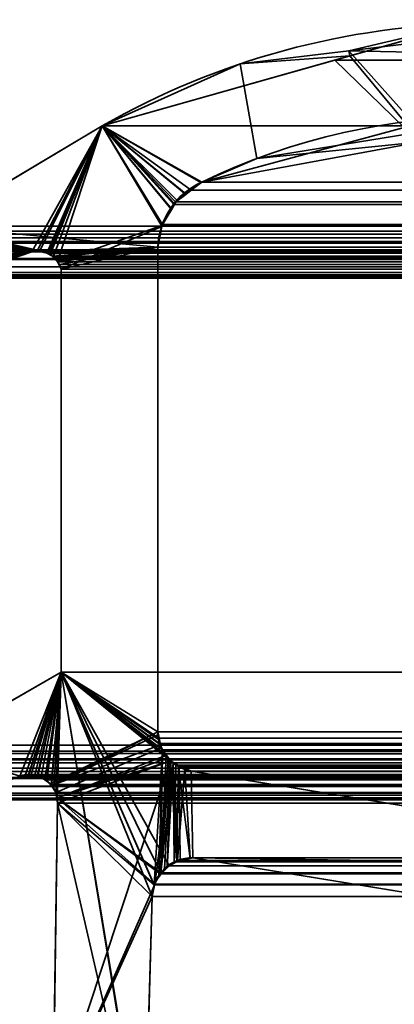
# Model space of a CAD drawing. Header units: millimetres. Extents: x -603 to 3703, y -115 to 193.
# Tile 51 of 256: x -412.53 to -408.55, y 3.82 to 14.28. Entities that reach past the tile are written whole.
import ezdxf

# ---------------------------------------------------------------- set-up
doc = ezdxf.new("R2010")
doc.units = ezdxf.units.MM
doc.layers.add('151', color=7, linetype='Continuous', true_color=0xffffff)

# ---------------------------------------------------------------- blocks, each defined once
blk = doc.blocks.new('UG_SURFACE_001')
at = {"layer": '151', "color": 252, "linetype": 'Continuous', "lineweight": 35}
for points in [[(603, -18, 2212.25), (603, 174.4, 2212.25), (-603, 174.4, 2212.25), (-603, -18, 2212.25)], [(-453, -18, 2062.25), (-453, 174.4, 2062.25), (453, 174.4, 2062.25), (453, -18, 2062.25)]]:
    blk.add_3dface(points, dxfattribs=at)
blk = doc.blocks.new('UG_SURFACE_030')
at = {"layer": '151', "color": 7, "linetype": 'Continuous', "lineweight": 35}
for points in [[(-409.033, 13.952, -7.75), (-407.808, 14.239, 2015.058), (-406.343, 13.896, 2013.593)], [(-409.033, 13.952, -7.75), (-409.022, 13.897, 2016.272), (-407.808, 14.239, 2015.058)], [(-408.262, 12.986, 2015.512), (-407.808, 14.239, 2015.058), (-409.022, 13.897, 2016.272)], [(-406.343, 13.896, 2013.593), (-406.859, 14.214, -7.75), (-409.033, 13.952, -7.75)], [(-409.033, 13.952, -7.75), (-406.859, 14.214, -7.75), (-407.273, 13.252, -7.75), (-408.262, 13.091, -7.75)], [(-409.022, 13.897, 2016.272), (-409.033, 13.952, -7.75), (-410.186, 13.813, -7.75)], [(-408.262, 13.091, -7.75), (-410.009, 12.807, -7.75), (-410.186, 13.813, -7.75), (-409.033, 13.952, -7.75)], [(-411.652, 13.155, -7.75), (-411.652, 13.155, 2018.902), (-409.022, 13.897, 2016.272)], [(-409.022, 13.897, 2016.272), (-410.186, 13.813, -7.75), (-411.652, 13.155, -7.75)], [(-409.022, 13.897, 2016.272), (-411.652, 13.155, 2018.902), (-410.595, 12.557, 2017.845), (-408.262, 12.986, 2015.512)], [(-411.652, 13.155, -7.75), (-410.186, 13.813, -7.75), (-410.009, 12.807, -7.75), (-410.595, 12.557, -7.75)], [(-413.445, 12.088, 2020.694), (-411.652, 13.155, 2018.902), (-411.652, 13.155, -7.75), (-413.445, 12.088, -7.75)], [(-410.914, 12.27, -7.75), (-411.021, 12.088, -7.75), (-413.445, 12.088, -7.75), (-411.652, 13.155, -7.75)], [(-413.197, 11.548, 2020.447), (-412.4, 11.817, 2019.65), (-411.652, 13.155, 2018.902), (-413.445, 12.088, 2020.694)], [(-412.4, 11.817, 2019.65), (-412.344, 11.826, 2019.594), (-411.652, 13.155, 2018.902)], [(-411.652, 13.155, 2018.902), (-412.344, 11.826, 2019.594), (-412.319, 11.821, 2019.569)], [(-411.652, 13.155, 2018.902), (-412.319, 11.821, 2019.569), (-412.24, 11.804, 2019.49)], [(-412.24, 11.804, 2019.49), (-412.223, 11.8, 2019.473), (-411.652, 13.155, 2018.902)], [(-411.652, 13.155, 2018.902), (-412.223, 11.8, 2019.473), (-412.204, 11.79, 2019.454)], [(-411.652, 13.155, 2018.902), (-412.204, 11.79, 2019.454), (-412.174, 11.76, 2019.424)], [(-412.174, 11.76, 2019.424), (-412.126, 11.715, 2019.376), (-411.652, 13.155, 2018.902)], [(-411.018, 12.095, 2018.268), (-411.652, 13.155, 2018.902), (-412.126, 11.715, 2019.376), (-412.123, 11.708, 2019.373)], [(-411.652, 13.155, -7.75), (-410.595, 12.557, -7.75), (-410.763, 12.434, -7.75)], [(-411.652, 13.155, -7.75), (-410.859, 12.365, -7.75), (-410.914, 12.27, -7.75)], [(-410.763, 12.434, -7.75), (-410.859, 12.365, -7.75), (-411.652, 13.155, -7.75)], [(-411.652, 13.155, 2018.902), (-410.605, 12.552, 2017.855), (-410.595, 12.557, 2017.845)], [(-411.652, 13.155, 2018.902), (-410.886, 12.333, 2018.136), (-410.764, 12.427, 2018.014)], [(-410.764, 12.427, 2018.014), (-410.605, 12.552, 2017.855), (-411.652, 13.155, 2018.902)], [(-411.652, 13.155, 2018.902), (-411.018, 12.095, 2018.268), (-410.92, 12.271, 2018.17)], [(-410.92, 12.271, 2018.17), (-410.886, 12.333, 2018.136), (-411.652, 13.155, 2018.902)], [(-410.009, 12.807, -7.75), (-408.262, 13.091, -7.75), (-408.262, 12.986, 2015.512)], [(-408.262, 12.986, 2015.512), (-410.595, 12.557, 2017.845), (-410.009, 12.807, -7.75)], [(-410.595, 12.557, 2017.845), (-410.595, 12.557, -7.75), (-410.009, 12.807, -7.75)], [(-410.605, 12.552, 2017.855), (-410.764, 12.427, 2018.014), (-410.763, 12.434, -7.75)], [(-410.763, 12.434, -7.75), (-410.595, 12.557, -7.75), (-410.595, 12.557, 2017.845)], [(-410.595, 12.557, 2017.845), (-410.605, 12.552, 2017.855), (-410.763, 12.434, -7.75)], [(-410.914, 12.27, -7.75), (-410.859, 12.365, -7.75), (-410.886, 12.333, 2018.136)], [(-410.764, 12.427, 2018.014), (-410.886, 12.333, 2018.136), (-410.859, 12.365, -7.75)], [(-410.859, 12.365, -7.75), (-410.763, 12.434, -7.75), (-410.764, 12.427, 2018.014)], [(-411.021, 12.086, -7.75), (-411.021, 12.088, -7.75), (-410.92, 12.271, 2018.17)], [(-410.92, 12.271, 2018.17), (-411.018, 12.095, 2018.268), (-411.021, 12.086, -7.75)], [(-411.021, 12.088, -7.75), (-410.914, 12.27, -7.75), (-410.92, 12.271, 2018.17)], [(-410.886, 12.333, 2018.136), (-410.92, 12.271, 2018.17), (-410.914, 12.27, -7.75)], [(-413.445, 12.088, -7.75), (-412.296, 11.823, -7.75), (-412.318, 11.822, -7.75)], [(-413.445, 12.088, -7.75), (-412.4, 11.817, -7.75), (-413.197, 11.548, -7.75), (-413.3, 11.536, -7.75)], [(-413.445, 12.088, -7.75), (-411.062, 11.866, -7.75), (-412.296, 11.823, -7.75)], [(-412.318, 11.822, -7.75), (-412.4, 11.817, -7.75), (-413.445, 12.088, -7.75)], [(-411.021, 12.088, -7.75), (-411.021, 12.086, -7.75), (-411.062, 11.866, -7.75), (-413.445, 12.088, -7.75)], [(-412.123, 11.708, 2019.373), (-412.089, 11.633, 2019.339), (-411.02, 12.086, 2018.27), (-411.018, 12.095, 2018.268)], [(-411.062, 11.866, 2018.312), (-411.02, 12.086, 2018.27), (-412.089, 11.633, 2019.339)], [(-411.062, 11.866, -7.75), (-411.021, 12.086, -7.75), (-411.02, 12.086, 2018.27)], [(-411.02, 12.086, 2018.27), (-411.062, 11.866, 2018.312), (-411.062, 11.866, -7.75)], [(-411.018, 12.095, 2018.268), (-411.02, 12.086, 2018.27), (-411.021, 12.086, -7.75)], [(-412.319, 11.821, 2019.569), (-412.344, 11.826, 2019.594), (-412.4, 11.817, -7.75)], [(-412.344, 11.826, 2019.594), (-412.4, 11.817, 2019.65), (-412.4, 11.817, -7.75)], [(-412.4, 11.817, -7.75), (-412.318, 11.822, -7.75), (-412.319, 11.821, 2019.569)], [(-412.319, 11.821, 2019.569), (-412.318, 11.822, -7.75), (-412.296, 11.823, -7.75)], [(-412.24, 11.804, 2019.49), (-412.319, 11.821, 2019.569), (-412.296, 11.823, -7.75)], [(-412.241, 11.804, -7.75), (-412.296, 11.823, -7.75), (-411.062, 11.866, -7.75)], [(-412.296, 11.823, -7.75), (-412.241, 11.804, -7.75), (-412.24, 11.804, 2019.49)], [(-411.062, 11.866, -7.75), (-412.209, 11.793, -7.75), (-412.241, 11.804, -7.75)], [(-412.175, 11.762, -7.75), (-412.209, 11.793, -7.75), (-411.062, 11.866, -7.75)], [(-411.062, 11.866, -7.75), (-412.133, 11.724, -7.75), (-412.175, 11.762, -7.75)], [(-412.124, 11.707, -7.75), (-412.133, 11.724, -7.75), (-411.062, 11.866, -7.75)], [(-411.062, 11.866, -7.75), (-412.089, 11.633, -7.75), (-412.124, 11.707, -7.75)], [(-411.062, 11.866, -7.75), (-411.062, 6.719, -7.75), (-412.089, 7.354, -7.75), (-412.089, 11.633, -7.75)], [(-411.062, 6.719, 2018.312), (-411.062, 11.866, 2018.312), (-412.089, 11.633, 2019.339), (-412.089, 7.354, 2019.339)], [(-411.062, 6.719, -7.75), (-411.062, 11.866, -7.75), (-411.062, 11.866, 2018.312), (-411.062, 6.719, 2018.312)], [(-412.4, 11.817, 2019.65), (-413.197, 11.548, 2020.447), (-413.197, 11.548, -7.75), (-412.4, 11.817, -7.75)], [(-412.204, 11.79, 2019.454), (-412.241, 11.804, -7.75), (-412.209, 11.793, -7.75)], [(-412.204, 11.79, 2019.454), (-412.223, 11.8, 2019.473), (-412.241, 11.804, -7.75)], [(-412.223, 11.8, 2019.473), (-412.24, 11.804, 2019.49), (-412.241, 11.804, -7.75)], [(-412.209, 11.793, -7.75), (-412.175, 11.762, -7.75), (-412.174, 11.76, 2019.424)], [(-412.174, 11.76, 2019.424), (-412.204, 11.79, 2019.454), (-412.209, 11.793, -7.75)], [(-412.126, 11.715, 2019.376), (-412.175, 11.762, -7.75), (-412.133, 11.724, -7.75)], [(-412.126, 11.715, 2019.376), (-412.174, 11.76, 2019.424), (-412.175, 11.762, -7.75)], [(-412.133, 11.724, -7.75), (-412.124, 11.707, -7.75), (-412.123, 11.708, 2019.373)], [(-412.123, 11.708, 2019.373), (-412.126, 11.715, 2019.376), (-412.133, 11.724, -7.75)], [(-412.089, 11.633, 2019.339), (-412.123, 11.708, 2019.373), (-412.124, 11.707, -7.75)], [(-412.124, 11.707, -7.75), (-412.089, 11.633, -7.75), (-412.089, 11.633, 2019.339)], [(-412.089, 7.354, 2019.339), (-412.089, 11.633, 2019.339), (-412.089, 11.633, -7.75), (-412.089, 7.354, -7.75)], [(-413.464, 6.55, -7.75), (-413.435, 6.577, -7.75), (-412.089, 7.354, -7.75), (-412.529, 6.248, -7.75)], [(-413.435, 6.577, 2020.685), (-412.089, 7.354, 2019.339), (-412.089, 7.354, -7.75), (-413.435, 6.577, -7.75)], [(-413.193, 6.002, 2020.443), (-412.529, 6.248, 2019.779), (-412.089, 7.354, 2019.339), (-413.435, 6.577, 2020.685)], [(-412.434, 6.263, -7.75), (-412.529, 6.248, -7.75), (-412.089, 7.354, -7.75)], [(-412.089, 7.354, 2019.339), (-412.529, 6.248, 2019.779), (-412.434, 6.256, 2019.684)], [(-412.089, 7.354, -7.75), (-412.408, 6.266, -7.75), (-412.434, 6.263, -7.75)], [(-412.434, 6.256, 2019.684), (-412.369, 6.261, 2019.619), (-412.089, 7.354, 2019.339)], [(-412.337, 6.249, -7.75), (-412.408, 6.266, -7.75), (-412.089, 7.354, -7.75)], [(-412.089, 7.354, 2019.339), (-412.369, 6.261, 2019.619), (-412.337, 6.247, 2019.588)], [(-412.089, 7.354, -7.75), (-412.302, 6.24, -7.75), (-412.337, 6.249, -7.75)], [(-412.337, 6.247, 2019.588), (-412.25, 6.207, 2019.5), (-412.089, 7.354, 2019.339)], [(-412.253, 6.204, -7.75), (-412.302, 6.24, -7.75), (-412.089, 7.354, -7.75)], [(-412.089, 7.354, -7.75), (-411.062, 6.719, -7.75), (-412.204, 6.168, -7.75), (-412.253, 6.204, -7.75)], [(-412.25, 6.207, 2019.5), (-412.242, 6.203, 2019.492), (-412.089, 7.354, 2019.339)], [(-412.089, 7.354, 2019.339), (-412.242, 6.203, 2019.492), (-412.191, 6.146, 2019.441)], [(-412.191, 6.146, 2019.441), (-412.168, 6.119, 2019.418), (-412.089, 7.354, 2019.339)], [(-412.089, 7.354, 2019.339), (-412.168, 6.119, 2019.418), (-412.146, 6.073, 2019.397)], [(-412.146, 6.073, 2019.397), (-412.132, 6.018, 2019.382), (-412.089, 7.354, 2019.339)], [(-411.188, 1.878, 2018.438), (-412.089, 7.354, 2019.339), (-412.132, 6.018, 2019.382), (-412.128, 5.961, 2019.378)], [(-412.089, 7.354, 2019.339), (-411.054, 6.638, 2018.304), (-411.059, 6.688, 2018.309), (-411.062, 6.719, 2018.312)], [(-412.089, 7.354, 2019.339), (-411.101, 5.094, 2018.351), (-411.01, 6.517, 2018.26), (-411.033, 6.582, 2018.283)], [(-412.089, 7.354, 2019.339), (-411.201, 1.959, 2018.451), (-411.205, 2.041, 2018.455)], [(-411.033, 6.582, 2018.283), (-411.054, 6.638, 2018.304), (-412.089, 7.354, 2019.339)], [(-412.089, 7.354, 2019.339), (-411.122, 4.971, 2018.372), (-411.101, 5.09, 2018.351)], [(-412.089, 7.354, 2019.339), (-411.188, 1.878, 2018.438), (-411.201, 1.959, 2018.451)], [(-411.205, 2.041, 2018.455), (-411.122, 4.971, 2018.372), (-412.089, 7.354, 2019.339)], [(-411.101, 5.09, 2018.351), (-411.101, 5.094, 2018.351), (-412.089, 7.354, 2019.339)], [(-412.192, 6.148, -7.75), (-412.204, 6.168, -7.75), (-411.062, 6.719, -7.75)], [(-412.192, 6.148, -7.75), (-411.062, 6.719, -7.75), (-411.055, 6.689, -7.75)], [(-411.062, 6.719, -7.75), (-411.062, 6.719, 2018.312), (-411.059, 6.688, 2018.309)], [(-411.059, 6.688, 2018.309), (-411.055, 6.689, -7.75), (-411.062, 6.719, -7.75)], [(-412.192, 6.148, -7.75), (-411.055, 6.689, -7.75), (-411.032, 6.58, -7.75)], [(-411.055, 6.689, -7.75), (-411.059, 6.688, 2018.309), (-411.054, 6.638, 2018.304)], [(-411.055, 6.689, -7.75), (-411.054, 6.638, 2018.304), (-411.033, 6.582, 2018.283)], [(-411.033, 6.582, 2018.283), (-411.032, 6.58, -7.75), (-411.055, 6.689, -7.75)], [(-411.032, 6.58, -7.75), (-411.026, 6.549, -7.75), (-412.146, 6.073, -7.75), (-412.192, 6.148, -7.75)], [(-412.132, 6.018, -7.75), (-412.146, 6.073, -7.75), (-411.026, 6.549, -7.75), (-410.97, 6.471, -7.75)], [(-411.01, 6.517, 2018.26), (-411.101, 5.094, 2018.351), (-411.049, 5.189, 2018.299)], [(-411.049, 5.189, 2018.299), (-411.031, 5.222, 2018.281), (-411.01, 6.517, 2018.26)], [(-411.026, 6.549, -7.75), (-411.033, 6.582, 2018.283), (-411.01, 6.517, 2018.26)], [(-411.026, 6.549, -7.75), (-411.032, 6.58, -7.75), (-411.033, 6.582, 2018.283)], [(-410.973, 6.473, 2018.223), (-411.01, 6.517, 2018.26), (-411.031, 5.222, 2018.281)], [(-411.026, 6.549, -7.75), (-411.01, 6.517, 2018.26), (-410.973, 6.473, 2018.223)], [(-410.973, 6.473, 2018.223), (-410.97, 6.471, -7.75), (-411.026, 6.549, -7.75)], [(-412.175, 2.646, -7.75), (-410.927, 6.41, -7.75), (-411.089, 5.124, -7.75), (-411.097, 5.089, -7.75)], [(-410.927, 6.41, -7.75), (-412.175, 2.646, -7.75), (-412.128, 5.961, -7.75)], [(-410.97, 6.471, -7.75), (-410.95, 6.443, -7.75), (-412.132, 6.018, -7.75)], [(-410.95, 6.443, -7.75), (-410.927, 6.41, -7.75), (-412.132, 6.018, -7.75)], [(-412.128, 5.961, -7.75), (-412.132, 6.018, -7.75), (-410.927, 6.41, -7.75)], [(-411.045, 5.187, -7.75), (-411.089, 5.124, -7.75), (-410.927, 6.41, -7.75)], [(-410.927, 6.41, -7.75), (-410.99, 5.266, -7.75), (-411.045, 5.187, -7.75)], [(-411.031, 5.222, 2018.281), (-410.951, 6.447, 2018.201), (-410.973, 6.473, 2018.223)], [(-411.031, 5.222, 2018.281), (-410.899, 6.386, 2018.149), (-410.951, 6.447, 2018.201)], [(-410.899, 6.386, 2018.149), (-411.031, 5.222, 2018.281), (-410.962, 5.277, 2018.212)], [(-410.963, 5.283, -7.75), (-410.99, 5.266, -7.75), (-410.927, 6.41, -7.75)], [(-410.97, 6.471, -7.75), (-410.973, 6.473, 2018.223), (-410.951, 6.447, 2018.201)], [(-410.951, 6.447, 2018.201), (-410.95, 6.443, -7.75), (-410.97, 6.471, -7.75)], [(-410.927, 6.41, -7.75), (-410.861, 5.349, -7.75), (-410.963, 5.283, -7.75)], [(-410.962, 5.277, 2018.212), (-410.887, 5.338, 2018.137), (-410.899, 6.386, 2018.149)], [(-410.95, 6.443, -7.75), (-410.951, 6.447, 2018.201), (-410.899, 6.386, 2018.149)], [(-410.899, 6.386, 2018.149), (-410.927, 6.41, -7.75), (-410.95, 6.443, -7.75)], [(-410.861, 5.349, -7.75), (-410.927, 6.41, -7.75), (-410.843, 6.36, -7.75)], [(-410.927, 6.41, -7.75), (-410.899, 6.386, 2018.149), (-410.845, 6.363, 2018.095)], [(-410.845, 6.363, 2018.095), (-410.843, 6.36, -7.75), (-410.927, 6.41, -7.75)], [(-410.899, 6.386, 2018.149), (-410.887, 5.338, 2018.137), (-410.852, 5.346, 2018.102)], [(-410.852, 5.346, 2018.102), (-410.718, 5.375, 2017.968), (-410.845, 6.363, 2018.095), (-410.899, 6.386, 2018.149)], [(-410.843, 6.36, -7.75), (-410.776, 6.32, -7.75), (-410.861, 5.349, -7.75)], [(-410.852, 5.351, -7.75), (-410.861, 5.349, -7.75), (-410.776, 6.32, -7.75)], [(-410.776, 6.32, -7.75), (-410.717, 5.376, -7.75), (-410.852, 5.351, -7.75)], [(-410.718, 5.375, 2017.968), (-410.689, 5.381, 2017.939), (-410.708, 6.302, 2017.958), (-410.845, 6.363, 2018.095)], [(-410.843, 6.36, -7.75), (-410.845, 6.363, 2018.095), (-410.708, 6.302, 2017.958)], [(-410.708, 6.302, 2017.958), (-410.776, 6.32, -7.75), (-410.843, 6.36, -7.75)], [(-410.776, 6.32, -7.75), (-410.708, 6.302, -7.75), (-410.689, 5.381, -7.75), (-410.717, 5.376, -7.75)], [(-410.708, 6.302, 2017.958), (-410.708, 6.302, -7.75), (-410.776, 6.32, -7.75)], [(-401.585, 3.898, -7.75), (-410.689, 5.381, -7.75), (-410.708, 6.302, -7.75), (-404.489, 5.287, -7.75)], [(-404.489, 5.287, 2011.739), (-410.708, 6.302, 2017.958), (-410.689, 5.381, 2017.939)], [(-404.489, 5.287, -7.75), (-410.708, 6.302, -7.75), (-410.708, 6.302, 2017.958), (-404.489, 5.287, 2011.739)], [(-412.529, 6.248, -7.75), (-412.434, 6.263, -7.75), (-412.434, 6.256, 2019.684)], [(-412.434, 6.256, 2019.684), (-412.529, 6.248, 2019.779), (-412.529, 6.248, -7.75)], [(-412.369, 6.261, 2019.619), (-412.434, 6.263, -7.75), (-412.408, 6.266, -7.75)], [(-412.369, 6.261, 2019.619), (-412.434, 6.256, 2019.684), (-412.434, 6.263, -7.75)], [(-412.408, 6.266, -7.75), (-412.337, 6.249, -7.75), (-412.337, 6.247, 2019.588)], [(-412.337, 6.247, 2019.588), (-412.369, 6.261, 2019.619), (-412.408, 6.266, -7.75)], [(-412.337, 6.247, 2019.588), (-412.337, 6.249, -7.75), (-412.302, 6.24, -7.75)], [(-412.25, 6.207, 2019.5), (-412.337, 6.247, 2019.588), (-412.302, 6.24, -7.75)], [(-412.302, 6.24, -7.75), (-412.253, 6.204, -7.75), (-412.25, 6.207, 2019.5)], [(-412.242, 6.203, 2019.492), (-412.25, 6.207, 2019.5), (-412.253, 6.204, -7.75)], [(-412.253, 6.204, -7.75), (-412.204, 6.168, -7.75), (-412.191, 6.146, 2019.441)], [(-412.191, 6.146, 2019.441), (-412.242, 6.203, 2019.492), (-412.253, 6.204, -7.75)], [(-412.204, 6.168, -7.75), (-412.192, 6.148, -7.75), (-412.191, 6.146, 2019.441)], [(-412.192, 6.148, -7.75), (-412.146, 6.073, -7.75), (-412.146, 6.073, 2019.397)], [(-412.146, 6.073, 2019.397), (-412.168, 6.119, 2019.418), (-412.192, 6.148, -7.75)], [(-412.168, 6.119, 2019.418), (-412.191, 6.146, 2019.441), (-412.192, 6.148, -7.75)], [(-412.146, 6.073, -7.75), (-412.132, 6.018, -7.75), (-412.128, 5.961, 2019.378)], [(-412.128, 5.961, 2019.378), (-412.132, 6.018, 2019.382), (-412.146, 6.073, -7.75)], [(-412.132, 6.018, 2019.382), (-412.146, 6.073, 2019.397), (-412.146, 6.073, -7.75)], [(-412.132, 6.018, -7.75), (-412.128, 5.961, -7.75), (-412.128, 5.961, 2019.378)], [(-412.175, 2.646, 2019.425), (-412.128, 5.961, 2019.378), (-412.128, 5.961, -7.75), (-412.175, 2.646, -7.75)], [(-412.128, 5.961, 2019.378), (-412.175, 2.646, 2019.425), (-412.174, 2.485, 2019.424), (-411.188, 1.878, 2018.438)], [(-410.963, 5.283, -7.75), (-410.861, 5.349, -7.75), (-410.852, 5.346, 2018.102)], [(-410.852, 5.346, 2018.102), (-410.887, 5.338, 2018.137), (-410.963, 5.283, -7.75)], [(-410.887, 5.338, 2018.137), (-410.962, 5.277, 2018.212), (-410.963, 5.283, -7.75)], [(-410.861, 5.349, -7.75), (-410.852, 5.351, -7.75), (-410.852, 5.346, 2018.102)], [(-410.852, 5.351, -7.75), (-410.717, 5.376, -7.75), (-410.718, 5.375, 2017.968)], [(-410.718, 5.375, 2017.968), (-410.852, 5.346, 2018.102), (-410.852, 5.351, -7.75)], [(-410.689, 5.381, 2017.939), (-410.718, 5.375, 2017.968), (-410.717, 5.376, -7.75)], [(-410.717, 5.376, -7.75), (-410.689, 5.381, -7.75), (-410.689, 5.381, 2017.939)], [(-410.689, 5.381, 2017.939), (-401.585, 3.898, 2008.835), (-404.455, 5.283, 2011.705), (-404.489, 5.287, 2011.739)], [(-410.689, 5.381, -7.75), (-401.585, 3.898, -7.75), (-401.585, 3.898, 2008.835), (-410.689, 5.381, 2017.939)], [(-411.045, 5.187, -7.75), (-410.99, 5.266, -7.75), (-410.962, 5.277, 2018.212)], [(-410.962, 5.277, 2018.212), (-411.031, 5.222, 2018.281), (-411.045, 5.187, -7.75)], [(-410.99, 5.266, -7.75), (-410.963, 5.283, -7.75), (-410.962, 5.277, 2018.212)], [(-411.049, 5.189, 2018.299), (-411.101, 5.094, 2018.351), (-411.089, 5.124, -7.75)], [(-411.089, 5.124, -7.75), (-411.045, 5.187, -7.75), (-411.049, 5.189, 2018.299)], [(-411.031, 5.222, 2018.281), (-411.049, 5.189, 2018.299), (-411.045, 5.187, -7.75)], [(-411.097, 5.089, -7.75), (-411.122, 4.971, -7.75), (-412.175, 2.646, -7.75)], [(-411.122, 4.971, -7.75), (-411.097, 5.089, -7.75), (-411.101, 5.09, 2018.351)], [(-411.101, 5.09, 2018.351), (-411.122, 4.971, 2018.372), (-411.122, 4.971, -7.75)], [(-411.097, 5.089, -7.75), (-411.089, 5.124, -7.75), (-411.101, 5.094, 2018.351)], [(-411.101, 5.094, 2018.351), (-411.101, 5.09, 2018.351), (-411.097, 5.089, -7.75)], [(-411.122, 4.971, -7.75), (-411.205, 2.041, -7.75), (-412.174, 2.485, -7.75), (-412.175, 2.646, -7.75)], [(-411.205, 2.041, -7.75), (-411.122, 4.971, -7.75), (-411.122, 4.971, 2018.372), (-411.205, 2.041, 2018.455)]]:
    blk.add_3dface(points, dxfattribs=at)
blk = doc.blocks.new('UG_SURFACE_031')
at = {"layer": '151', "color": 7, "linetype": 'Continuous', "lineweight": 35}
for points in [[(-409.18, 13.852, 2016.43), (-407.808, 14.239, 2015.058), (-408.088, 13.234, 2015.338), (-408.443, 13.138, 2015.693)], [(-409.18, 13.852, 2016.43), (409.18, 13.852, 2016.43), (407.808, 14.239, 2015.058)], [(-407.808, 14.239, 2015.058), (-409.18, 13.852, 2016.43), (407.808, 14.239, 2015.058)], [(-408.443, 13.138, 2015.693), (-410.595, 12.557, 2017.845), (-411.652, 13.155, 2018.902), (-409.18, 13.852, 2016.43)], [(409.18, 13.852, 2016.43), (-409.18, 13.852, 2016.43), (-411.652, 13.155, 2018.902), (411.652, 13.155, 2018.902)], [(-411.02, 12.091, 2018.27), (-411.062, 11.866, 2018.312), (-413.445, 12.088, 2020.694), (-411.652, 13.155, 2018.902)], [(413.445, 12.088, 2020.694), (411.652, 13.155, 2018.902), (-411.652, 13.155, 2018.902), (-413.445, 12.088, 2020.694)], [(-411.652, 13.155, 2018.902), (-410.595, 12.557, 2017.845), (-410.708, 12.472, 2017.958)], [(-411.652, 13.155, 2018.902), (-410.873, 12.349, 2018.122), (-410.89, 12.318, 2018.14)], [(-410.89, 12.318, 2018.14), (-411.01, 12.108, 2018.26), (-411.652, 13.155, 2018.902)], [(-410.708, 12.472, 2017.958), (-410.873, 12.349, 2018.122), (-411.652, 13.155, 2018.902)], [(-411.01, 12.108, 2018.26), (-411.02, 12.091, 2018.27), (-411.652, 13.155, 2018.902)], [(-410.595, 12.557, 2017.845), (-408.443, 13.138, 2015.693), (408.429, 12.955, 2015.679)], [(408.429, 12.955, 2015.679), (410.595, 12.557, 2017.845), (-410.595, 12.557, 2017.845)], [(-410.708, 12.472, 2017.958), (-410.595, 12.557, 2017.845), (410.595, 12.557, 2017.845)], [(410.595, 12.557, 2017.845), (410.605, 12.552, 2017.855), (-410.708, 12.472, 2017.958)], [(410.605, 12.552, 2017.855), (410.707, 12.472, 2017.957), (-410.708, 12.472, 2017.958)], [(410.886, 12.333, 2018.136), (-410.873, 12.349, 2018.122), (-410.708, 12.472, 2017.958)], [(-410.708, 12.472, 2017.958), (410.707, 12.472, 2017.957), (410.886, 12.333, 2018.136)], [(410.886, 12.333, 2018.136), (-410.89, 12.318, 2018.14), (-410.873, 12.349, 2018.122)], [(411.011, 12.108, 2018.261), (-411.01, 12.108, 2018.26), (-410.89, 12.318, 2018.14)], [(410.886, 12.333, 2018.136), (410.893, 12.321, 2018.142), (-410.89, 12.318, 2018.14)], [(-410.89, 12.318, 2018.14), (410.893, 12.321, 2018.142), (411.011, 12.108, 2018.261)], [(-413.551, 11.964, 2020.801), (-413.533, 12.004, 2020.783), (-413.498, 12.037, 2020.748), (-412.4, 11.817, 2019.65)], [(413.533, 12.004, 2020.783), (413.498, 12.037, 2020.748), (-413.498, 12.037, 2020.748), (-413.533, 12.004, 2020.783)], [(-413.498, 12.037, 2020.748), (-413.445, 12.088, 2020.694), (-412.4, 11.817, 2019.65)], [(413.445, 12.088, 2020.694), (-413.445, 12.088, 2020.694), (-413.498, 12.037, 2020.748), (413.498, 12.037, 2020.748)], [(-413.445, 12.088, 2020.694), (-411.062, 11.866, 2018.312), (-412.26, 11.815, 2019.51), (-412.313, 11.816, 2019.563)], [(-412.313, 11.816, 2019.563), (-412.386, 11.817, 2019.636), (-413.445, 12.088, 2020.694)], [(-412.386, 11.817, 2019.636), (-412.4, 11.817, 2019.65), (-413.445, 12.088, 2020.694)], [(411.018, 12.095, 2018.268), (-411.062, 11.866, 2018.312), (-411.02, 12.091, 2018.27)], [(411.018, 12.095, 2018.268), (411.062, 11.866, 2018.312), (-411.062, 11.866, 2018.312)], [(411.018, 12.095, 2018.268), (-411.02, 12.091, 2018.27), (-411.01, 12.108, 2018.26)], [(-411.01, 12.108, 2018.26), (411.011, 12.108, 2018.261), (411.018, 12.095, 2018.268)], [(-412.4, 11.817, 2019.65), (-413.584, 11.838, 2020.834), (-413.576, 11.909, 2020.826), (-413.568, 11.926, 2020.818)], [(413.576, 11.909, 2020.826), (413.568, 11.926, 2020.818), (-413.568, 11.926, 2020.818), (-413.576, 11.909, 2020.826)], [(-412.4, 11.817, 2019.65), (-413.568, 11.926, 2020.818), (-413.551, 11.964, 2020.801)], [(413.551, 11.964, 2020.801), (-413.551, 11.964, 2020.801), (-413.568, 11.926, 2020.818), (413.568, 11.926, 2020.818)], [(-413.533, 12.004, 2020.783), (-413.551, 11.964, 2020.801), (413.551, 11.964, 2020.801)], [(-413.533, 12.004, 2020.783), (413.551, 11.964, 2020.801), (413.533, 12.004, 2020.783)], [(-413.572, 11.745, 2020.822), (-413.585, 11.825, 2020.835), (-413.584, 11.838, 2020.834), (-412.4, 11.817, 2019.65)], [(413.585, 11.825, 2020.835), (-413.584, 11.838, 2020.834), (-413.585, 11.825, 2020.835)], [(-413.585, 11.825, 2020.835), (-413.572, 11.745, 2020.822), (413.572, 11.745, 2020.822), (413.585, 11.825, 2020.835)], [(-413.576, 11.909, 2020.826), (-413.584, 11.838, 2020.834), (413.584, 11.838, 2020.834)], [(413.585, 11.825, 2020.835), (413.584, 11.838, 2020.834), (-413.584, 11.838, 2020.834)], [(-413.576, 11.909, 2020.826), (413.584, 11.838, 2020.834), (413.576, 11.909, 2020.826)], [(412.344, 11.826, 2019.594), (-412.386, 11.817, 2019.636), (-412.313, 11.816, 2019.563)], [(412.344, 11.826, 2019.594), (412.386, 11.819, 2019.636), (-412.386, 11.817, 2019.636)], [(-412.386, 11.817, 2019.636), (412.386, 11.819, 2019.636), (412.4, 11.817, 2019.65)], [(-412.313, 11.816, 2019.563), (412.314, 11.82, 2019.564), (412.344, 11.826, 2019.594)], [(412.314, 11.82, 2019.564), (-412.313, 11.816, 2019.563), (-412.26, 11.815, 2019.51)], [(-412.24, 11.803, 2019.49), (-412.26, 11.815, 2019.51), (-411.062, 11.866, 2018.312)], [(-412.26, 11.815, 2019.51), (412.239, 11.804, 2019.489), (412.314, 11.82, 2019.564)], [(-412.182, 11.77, 2019.432), (-412.24, 11.803, 2019.49), (-411.062, 11.866, 2018.312)], [(-411.062, 11.866, 2018.312), (-412.163, 11.759, 2019.413), (-412.182, 11.77, 2019.432)], [(-412.129, 11.711, 2019.379), (-412.163, 11.759, 2019.413), (-411.062, 11.866, 2018.312)], [(-411.062, 11.866, 2018.312), (-412.107, 11.682, 2019.357), (-412.129, 11.711, 2019.379)], [(-411.062, 11.866, 2018.312), (-412.089, 11.633, 2019.339), (-412.107, 11.682, 2019.357)], [(-412.089, 7.354, 2019.339), (-412.089, 11.633, 2019.339), (-411.062, 11.866, 2018.312), (-411.062, 6.719, 2018.312)], [(-411.062, 6.719, 2018.312), (-411.062, 11.866, 2018.312), (411.062, 11.866, 2018.312), (411.062, 6.719, 2018.312)], [(-412.4, 11.817, 2019.65), (-413.568, 11.736, 2020.818), (-413.572, 11.745, 2020.822)], [(413.572, 11.745, 2020.822), (-413.572, 11.745, 2020.822), (-413.568, 11.736, 2020.818), (413.568, 11.736, 2020.818)], [(-413.528, 11.658, 2020.778), (-413.529, 11.658, 2020.779), (-413.568, 11.736, 2020.818), (-412.4, 11.817, 2019.65)], [(413.529, 11.658, 2020.779), (-413.568, 11.736, 2020.818), (-413.529, 11.658, 2020.779)], [(413.529, 11.658, 2020.779), (413.568, 11.736, 2020.818), (-413.568, 11.736, 2020.818)], [(-412.4, 11.817, 2019.65), (-413.459, 11.596, 2020.709), (-413.528, 11.658, 2020.778)], [(-413.433, 11.573, 2020.683), (-413.459, 11.596, 2020.709), (-412.4, 11.817, 2019.65)], [(-412.4, 11.817, 2019.65), (-413.379, 11.555, 2020.629), (-413.402, 11.558, 2020.652), (-413.433, 11.573, 2020.683)], [(-413.29, 11.543, 2020.54), (-413.379, 11.555, 2020.629), (-412.4, 11.817, 2019.65)], [(-412.4, 11.817, 2019.65), (-413.197, 11.548, 2020.447), (-413.248, 11.537, 2020.498), (-413.29, 11.543, 2020.54)], [(412.4, 11.817, 2019.65), (413.197, 11.548, 2020.447), (-413.197, 11.548, 2020.447), (-412.4, 11.817, 2019.65)], [(412.4, 11.817, 2019.65), (-412.4, 11.817, 2019.65), (-412.386, 11.817, 2019.636)], [(-412.26, 11.815, 2019.51), (-412.24, 11.803, 2019.49), (412.239, 11.804, 2019.489)], [(412.223, 11.8, 2019.473), (412.239, 11.804, 2019.489), (-412.24, 11.803, 2019.49)], [(412.204, 11.79, 2019.454), (-412.24, 11.803, 2019.49), (-412.182, 11.77, 2019.432)], [(412.204, 11.79, 2019.454), (412.223, 11.8, 2019.473), (-412.24, 11.803, 2019.49)], [(-412.182, 11.77, 2019.432), (412.183, 11.77, 2019.433), (412.204, 11.79, 2019.454)], [(412.183, 11.77, 2019.433), (-412.182, 11.77, 2019.432), (-412.163, 11.759, 2019.413)], [(-412.163, 11.759, 2019.413), (412.126, 11.715, 2019.376), (412.183, 11.77, 2019.433)], [(-412.163, 11.759, 2019.413), (-412.129, 11.711, 2019.379), (412.126, 11.715, 2019.376)], [(412.126, 11.715, 2019.376), (-412.129, 11.711, 2019.379), (-412.107, 11.682, 2019.357)], [(412.126, 11.715, 2019.376), (412.126, 11.715, 2019.376), (-412.129, 11.711, 2019.379)], [(-412.107, 11.682, 2019.357), (412.089, 11.633, 2019.339), (412.126, 11.715, 2019.376)], [(-413.529, 11.658, 2020.779), (-413.528, 11.658, 2020.778), (413.528, 11.658, 2020.778), (413.529, 11.658, 2020.779)], [(413.528, 11.658, 2020.778), (-413.528, 11.658, 2020.778), (-413.459, 11.596, 2020.709), (413.459, 11.596, 2020.709)], [(-412.107, 11.682, 2019.357), (-412.089, 11.633, 2019.339), (412.089, 11.633, 2019.339)], [(412.089, 7.354, 2019.339), (412.089, 11.633, 2019.339), (-412.089, 11.633, 2019.339), (-412.089, 7.354, 2019.339)], [(413.459, 11.596, 2020.709), (-413.459, 11.596, 2020.709), (-413.433, 11.573, 2020.683)], [(413.433, 11.573, 2020.683), (413.459, 11.596, 2020.709), (-413.433, 11.573, 2020.683)], [(413.402, 11.558, 2020.652), (-413.433, 11.573, 2020.683), (-413.402, 11.558, 2020.652)], [(413.402, 11.558, 2020.652), (413.433, 11.573, 2020.683), (-413.433, 11.573, 2020.683)], [(-413.402, 11.558, 2020.652), (-413.379, 11.555, 2020.629), (413.379, 11.555, 2020.629), (413.402, 11.558, 2020.652)], [(413.379, 11.555, 2020.629), (-413.379, 11.555, 2020.629), (-413.29, 11.543, 2020.54), (413.29, 11.543, 2020.54)], [(413.248, 11.537, 2020.498), (-413.29, 11.543, 2020.54), (-413.248, 11.537, 2020.498)], [(413.248, 11.537, 2020.498), (413.29, 11.543, 2020.54), (-413.29, 11.543, 2020.54)], [(-413.248, 11.537, 2020.498), (413.197, 11.548, 2020.447), (413.248, 11.537, 2020.498)], [(-413.248, 11.537, 2020.498), (-413.197, 11.548, 2020.447), (413.197, 11.548, 2020.447)], [(-413.435, 6.577, 2020.685), (-412.089, 7.354, 2019.339), (-412.529, 6.248, 2019.779), (-413.193, 6.002, 2020.443)], [(413.435, 6.577, 2020.685), (412.089, 7.354, 2019.339), (-412.089, 7.354, 2019.339), (-413.435, 6.577, 2020.685)], [(-412.089, 7.354, 2019.339), (-412.466, 6.264, 2019.717), (-412.529, 6.248, 2019.779)], [(-412.435, 6.26, 2019.685), (-412.466, 6.264, 2019.717), (-412.089, 7.354, 2019.339)], [(-412.343, 6.246, 2019.593), (-412.435, 6.26, 2019.685), (-412.089, 7.354, 2019.339)], [(-412.089, 7.354, 2019.339), (-412.302, 6.24, 2019.552), (-412.343, 6.246, 2019.593)], [(-412.262, 6.209, 2019.512), (-412.302, 6.24, 2019.552), (-412.089, 7.354, 2019.339)], [(-412.089, 7.354, 2019.339), (-412.196, 6.159, 2019.446), (-412.262, 6.209, 2019.512)], [(-412.194, 6.155, 2019.444), (-412.196, 6.159, 2019.446), (-412.089, 7.354, 2019.339)], [(-412.089, 7.354, 2019.339), (-412.146, 6.073, 2019.397), (-412.194, 6.155, 2019.444)], [(-412.132, 6.018, 2019.382), (-412.146, 6.073, 2019.397), (-412.089, 7.354, 2019.339), (-411.031, 5.222, 2018.281)], [(-412.089, 7.354, 2019.339), (-410.869, 6.365, 2018.119), (-410.887, 5.338, 2018.137), (-410.941, 5.295, 2018.191)], [(-410.941, 5.295, 2018.191), (-411.031, 5.222, 2018.281), (-412.089, 7.354, 2019.339)], [(-412.089, 7.354, 2019.339), (-410.991, 6.485, 2018.241), (-410.933, 6.428, 2018.183)], [(-412.089, 7.354, 2019.339), (-411.043, 6.596, 2018.293), (-411.011, 6.527, 2018.261)], [(-412.089, 7.354, 2019.339), (-411.062, 6.719, 2018.312), (-411.052, 6.652, 2018.301)], [(-411.011, 6.527, 2018.261), (-410.991, 6.485, 2018.241), (-412.089, 7.354, 2019.339)], [(-411.052, 6.652, 2018.301), (-411.043, 6.596, 2018.293), (-412.089, 7.354, 2019.339)], [(-410.933, 6.428, 2018.183), (-410.869, 6.365, 2018.119), (-412.089, 7.354, 2019.339)], [(-411.052, 6.652, 2018.301), (-411.062, 6.719, 2018.312), (411.062, 6.719, 2018.312)], [(411.062, 6.719, 2018.312), (411.055, 6.651, 2018.305), (-411.052, 6.652, 2018.301)], [(-411.052, 6.652, 2018.301), (411.055, 6.651, 2018.305), (411.054, 6.638, 2018.304)], [(-411.043, 6.596, 2018.293), (-411.052, 6.652, 2018.301), (411.054, 6.638, 2018.304)], [(-411.011, 6.527, 2018.261), (-411.043, 6.596, 2018.293), (411.054, 6.638, 2018.304)], [(411.054, 6.638, 2018.304), (411.013, 6.525, 2018.263), (-411.011, 6.527, 2018.261)], [(-413.555, 6.433, 2020.805), (413.555, 6.433, 2020.805), (413.529, 6.489, 2020.779)], [(-413.529, 6.489, 2020.779), (-413.555, 6.433, 2020.805), (413.529, 6.489, 2020.779)], [(413.529, 6.489, 2020.779), (413.504, 6.513, 2020.754), (-413.504, 6.513, 2020.754), (-413.529, 6.489, 2020.779)], [(413.435, 6.577, 2020.685), (-413.435, 6.577, 2020.685), (-413.504, 6.513, 2020.754), (413.504, 6.513, 2020.754)], [(-410.991, 6.485, 2018.241), (-411.011, 6.527, 2018.261), (411.013, 6.525, 2018.263)], [(-410.991, 6.485, 2018.241), (411.013, 6.525, 2018.263), (411.01, 6.517, 2018.26)], [(-410.933, 6.428, 2018.183), (-410.991, 6.485, 2018.241), (411.01, 6.517, 2018.26)], [(411.01, 6.517, 2018.26), (410.933, 6.427, 2018.183), (-410.933, 6.428, 2018.183)], [(-413.576, 6.388, 2020.826), (-413.582, 6.331, 2020.832), (413.582, 6.331, 2020.832)], [(413.576, 6.388, 2020.826), (413.56, 6.422, 2020.81), (-413.56, 6.422, 2020.81), (-413.576, 6.388, 2020.826)], [(-413.576, 6.388, 2020.826), (413.582, 6.331, 2020.832), (413.576, 6.388, 2020.826)], [(413.555, 6.433, 2020.805), (-413.555, 6.433, 2020.805), (-413.56, 6.422, 2020.81), (413.56, 6.422, 2020.81)], [(-410.869, 6.365, 2018.119), (-410.933, 6.428, 2018.183), (410.933, 6.427, 2018.183)], [(-410.869, 6.365, 2018.119), (410.933, 6.427, 2018.183), (410.899, 6.386, 2018.149)], [(-410.833, 6.351, 2018.084), (-410.869, 6.365, 2018.119), (410.899, 6.386, 2018.149)], [(410.899, 6.386, 2018.149), (410.832, 6.357, 2018.082), (-410.833, 6.351, 2018.084)], [(413.586, 6.299, 2020.836), (-413.582, 6.331, 2020.832), (-413.586, 6.299, 2020.836)], [(-413.586, 6.299, 2020.836), (-413.577, 6.232, 2020.827), (413.577, 6.232, 2020.827), (413.586, 6.299, 2020.836)], [(413.586, 6.299, 2020.836), (413.582, 6.331, 2020.832), (-413.582, 6.331, 2020.832)], [(-410.887, 5.338, 2018.137), (-410.869, 6.365, 2018.119), (-410.833, 6.351, 2018.084)], [(-410.824, 5.351, 2018.074), (-410.887, 5.338, 2018.137), (-410.833, 6.351, 2018.084)], [(-410.708, 6.302, 2017.958), (-410.833, 6.351, 2018.084), (410.832, 6.357, 2018.082)], [(-410.833, 6.351, 2018.084), (-410.708, 6.302, 2017.958), (-410.689, 5.381, 2017.939), (-410.824, 5.351, 2018.074)], [(410.832, 6.357, 2018.082), (410.708, 6.302, 2017.958), (-410.708, 6.302, 2017.958)], [(-404.489, 5.287, 2011.739), (-410.708, 6.302, 2017.958), (410.708, 6.302, 2017.958), (404.489, 5.287, 2011.739)], [(-401.585, 3.898, 2008.835), (-410.689, 5.381, 2017.939), (-410.708, 6.302, 2017.958), (-404.489, 5.287, 2011.739)], [(413.577, 6.232, 2020.827), (-413.577, 6.232, 2020.827), (-413.572, 6.222, 2020.822)], [(-413.572, 6.222, 2020.822), (413.573, 6.221, 2020.823), (413.577, 6.232, 2020.827)], [(413.554, 6.17, 2020.804), (-413.572, 6.222, 2020.822), (-413.538, 6.14, 2020.788)], [(413.554, 6.17, 2020.804), (413.573, 6.221, 2020.823), (-413.572, 6.222, 2020.822)], [(412.529, 6.248, 2019.779), (413.193, 6.002, 2020.443), (-413.193, 6.002, 2020.443), (-412.529, 6.248, 2019.779)], [(412.529, 6.248, 2019.779), (-412.529, 6.248, 2019.779), (-412.466, 6.264, 2019.717)], [(412.529, 6.248, 2019.779), (-412.466, 6.264, 2019.717), (-412.435, 6.26, 2019.685)], [(412.369, 6.261, 2019.619), (-412.435, 6.26, 2019.685), (-412.343, 6.246, 2019.593)], [(412.369, 6.261, 2019.619), (412.434, 6.256, 2019.684), (-412.435, 6.26, 2019.685)], [(-412.435, 6.26, 2019.685), (412.434, 6.256, 2019.684), (412.529, 6.248, 2019.779)], [(-412.343, 6.246, 2019.593), (412.343, 6.25, 2019.593), (412.369, 6.261, 2019.619)], [(412.343, 6.25, 2019.593), (-412.343, 6.246, 2019.593), (-412.302, 6.24, 2019.552)], [(-412.302, 6.24, 2019.552), (412.26, 6.212, 2019.51), (412.343, 6.25, 2019.593)], [(-412.302, 6.24, 2019.552), (-412.262, 6.209, 2019.512), (412.26, 6.212, 2019.51)], [(412.242, 6.203, 2019.492), (412.26, 6.212, 2019.51), (-412.262, 6.209, 2019.512)], [(412.242, 6.203, 2019.492), (-412.262, 6.209, 2019.512), (-412.196, 6.159, 2019.446)], [(-412.196, 6.159, 2019.446), (412.196, 6.151, 2019.446), (412.242, 6.203, 2019.492)], [(413.554, 6.17, 2020.804), (-413.538, 6.14, 2020.788), (-413.535, 6.137, 2020.785)], [(-413.535, 6.137, 2020.785), (413.532, 6.14, 2020.782), (413.554, 6.17, 2020.804)], [(413.488, 6.079, 2020.738), (413.532, 6.14, 2020.782), (-413.535, 6.137, 2020.785)], [(-413.535, 6.137, 2020.785), (-413.467, 6.067, 2020.717), (413.468, 6.067, 2020.718)], [(413.468, 6.067, 2020.718), (413.488, 6.079, 2020.738), (-413.535, 6.137, 2020.785)], [(413.468, 6.067, 2020.718), (-413.467, 6.067, 2020.717), (-413.448, 6.047, 2020.698)], [(413.468, 6.067, 2020.718), (-413.448, 6.047, 2020.698), (-413.385, 6.014, 2020.635)], [(-413.385, 6.014, 2020.635), (413.384, 6.017, 2020.634), (413.468, 6.067, 2020.718)], [(-412.196, 6.159, 2019.446), (-412.194, 6.155, 2019.444), (412.196, 6.151, 2019.446)], [(412.168, 6.119, 2019.418), (-412.194, 6.155, 2019.444), (-412.146, 6.073, 2019.397)], [(412.168, 6.119, 2019.418), (412.196, 6.151, 2019.446), (-412.194, 6.155, 2019.444)], [(-412.146, 6.073, 2019.397), (412.146, 6.073, 2019.397), (412.168, 6.119, 2019.418)], [(412.132, 6.018, 2019.382), (-412.146, 6.073, 2019.397), (-412.132, 6.018, 2019.382)], [(412.132, 6.018, 2019.382), (412.146, 6.073, 2019.397), (-412.146, 6.073, 2019.397)], [(413.384, 6.017, 2020.634), (-413.385, 6.014, 2020.635), (-413.383, 6.013, 2020.633)], [(413.37, 6.008, 2020.62), (413.384, 6.017, 2020.634), (-413.383, 6.013, 2020.633)], [(-413.383, 6.013, 2020.633), (-413.293, 6.004, 2020.543), (413.293, 6.005, 2020.543)], [(413.293, 6.005, 2020.543), (413.37, 6.008, 2020.62), (-413.383, 6.013, 2020.633)], [(413.293, 6.005, 2020.543), (-413.293, 6.004, 2020.543), (-413.215, 5.997, 2020.465)], [(413.193, 6.002, 2020.443), (413.293, 6.005, 2020.543), (-413.215, 5.997, 2020.465)], [(-413.215, 5.997, 2020.465), (-413.193, 6.002, 2020.443), (413.193, 6.002, 2020.443)], [(-412.132, 6.018, 2019.382), (-411.031, 5.222, 2018.281), (-411.036, 5.212, 2018.286)], [(-411.036, 5.212, 2018.286), (-411.096, 5.102, 2018.347), (-412.132, 6.018, 2019.382)], [(-411.096, 5.102, 2018.347), (-411.101, 5.094, 2018.351), (-412.128, 5.961, 2019.378), (-412.132, 6.018, 2019.382)], [(-412.132, 6.018, 2019.382), (412.128, 5.961, 2019.378), (412.132, 6.018, 2019.382)], [(-412.132, 6.018, 2019.382), (-412.128, 5.961, 2019.378), (412.128, 5.961, 2019.378)], [(-411.122, 4.971, 2018.372), (-411.205, 2.041, 2018.455), (-412.175, 2.646, 2019.425), (-412.128, 5.961, 2019.378)], [(412.175, 2.646, 2019.425), (412.128, 5.961, 2019.378), (-412.128, 5.961, 2019.378), (-412.175, 2.646, 2019.425)], [(-412.128, 5.961, 2019.378), (-411.101, 5.094, 2018.351), (-411.122, 4.971, 2018.372)], [(410.941, 5.295, 2018.191), (-410.941, 5.295, 2018.191), (-410.887, 5.338, 2018.137)], [(-410.887, 5.338, 2018.137), (-410.824, 5.351, 2018.074), (410.824, 5.351, 2018.074), (410.887, 5.338, 2018.137)], [(410.887, 5.338, 2018.137), (410.941, 5.295, 2018.191), (-410.887, 5.338, 2018.137)], [(410.824, 5.351, 2018.074), (-410.824, 5.351, 2018.074), (-410.689, 5.381, 2017.939), (410.689, 5.381, 2017.939)], [(-410.689, 5.381, 2017.939), (-401.585, 3.898, 2008.835), (401.585, 3.898, 2008.835), (410.689, 5.381, 2017.939)], [(-411.031, 5.222, 2018.281), (-410.941, 5.295, 2018.191), (410.941, 5.295, 2018.191), (411.031, 5.222, 2018.281)], [(411.096, 5.102, 2018.347), (-411.096, 5.102, 2018.347), (-411.036, 5.212, 2018.286), (411.036, 5.212, 2018.286)], [(411.036, 5.212, 2018.286), (-411.036, 5.212, 2018.286), (-411.031, 5.222, 2018.281)], [(411.031, 5.222, 2018.281), (411.036, 5.212, 2018.286), (-411.031, 5.222, 2018.281)], [(411.122, 4.971, 2018.372), (-411.122, 4.971, 2018.372), (-411.101, 5.094, 2018.351)], [(-411.101, 5.094, 2018.351), (-411.096, 5.102, 2018.347), (411.096, 5.102, 2018.347), (411.101, 5.094, 2018.351)], [(411.101, 5.094, 2018.351), (411.122, 4.971, 2018.372), (-411.101, 5.094, 2018.351)], [(-411.205, 2.041, 2018.455), (-411.122, 4.971, 2018.372), (411.122, 4.971, 2018.372), (411.205, 2.041, 2018.455)]]:
    blk.add_3dface(points, dxfattribs=at)
blk = doc.blocks.new('UG_SURFACE_035')
at = {"layer": '151', "color": 252, "linetype": 'Continuous', "lineweight": 35}
for points in [[(-414.5, -29.92, 2021.75), (414.5, -29.92, 2021.75), (414.5, 14.42, 2021.75), (-414.5, 14.42, 2021.75)], [(-413, -29.92, 2020.25), (-413, 14.42, 2020.25), (413, 14.42, 2020.25), (413, -29.92, 2020.25)]]:
    blk.add_3dface(points, dxfattribs=at)

msp = doc.modelspace()

# ---------------------------------------------------------------- linework, layer by layer
at = {"layer": '151', "color": 252, "linetype": 'Continuous', "lineweight": 35, "true_color": 0x939598}
for p, q in [((-413.445, 12.088, -7.75), (-411.652, 13.155, -7.75)), ((-413.445, 12.088, 2020.695), (-411.652, 13.155, 2018.902)), ((-413.445, 12.088, 2020.695), (-411.652, 13.155, 2018.902)), ((411.652, 13.155, 2018.902), (-411.652, 13.155, 2018.902)), ((-411.652, 13.155, 2018.902), (-411.652, 13.155, -7.75)), ((-410.595, 12.557, -7.75), (-410.595, 12.557, 2017.845)), ((-410.595, 12.557, 2017.845), (410.595, 12.557, 2017.845)), ((413.445, 12.088, 2020.695), (-413.445, 12.088, 2020.695)), ((-411.062, 6.719, -7.75), (-411.062, 11.866, -7.75)), ((-411.062, 11.866, -7.75), (-411.062, 11.866, 2018.312)), ((-411.062, 11.866, 2018.312), (411.062, 11.866, 2018.312)), ((-411.062, 11.866, 2018.312), (-411.062, 6.719, 2018.312)), ((-411.062, 11.866, 2018.312), (-411.062, 6.719, 2018.312)), ((413.572, 11.745, 2020.822), (-413.572, 11.745, 2020.822)), ((-412.4, 11.817, 2019.65), (-413.197, 11.548, 2020.447)), ((-412.4, 11.817, 2019.65), (-413.197, 11.548, 2020.447)), ((-412.4, 11.817, -7.75), (-413.197, 11.548, -7.75)), ((412.4, 11.817, 2019.65), (-412.4, 11.817, 2019.65)), ((-412.4, 11.817, 2019.65), (-412.4, 11.817, -7.75)), ((-412.089, 7.354, -7.75), (-412.089, 11.633, -7.75)), ((412.089, 11.633, 2019.339), (-412.089, 11.633, 2019.339)), ((-412.089, 7.354, 2019.339), (-412.089, 11.633, 2019.339)), ((-412.089, 11.633, 2019.339), (-412.089, 11.633, -7.75)), ((-412.089, 7.354, 2019.339), (-412.089, 11.633, 2019.339)), ((413.197, 11.548, 2020.447), (-413.197, 11.548, 2020.447)), ((-413.435, 6.577, -7.75), (-412.089, 7.354, -7.75)), ((-413.435, 6.577, 2020.685), (-412.089, 7.354, 2019.339)), ((-413.435, 6.577, 2020.685), (-412.089, 7.354, 2019.339)), ((412.089, 7.354, 2019.339), (-412.089, 7.354, 2019.339)), ((-412.089, 7.354, 2019.339), (-412.089, 7.354, -7.75)), ((-411.062, 6.719, 2018.312), (411.062, 6.719, 2018.312)), ((-411.062, 6.719, -7.75), (-411.062, 6.719, 2018.312)), ((413.435, 6.577, 2020.685), (-413.435, 6.577, 2020.685)), ((-410.708, 6.302, -7.75), (-410.708, 6.302, 2017.958)), ((-410.708, 6.302, 2017.958), (-404.489, 5.287, 2011.739)), ((-410.708, 6.302, 2017.958), (-404.489, 5.287, 2011.739)), ((-404.489, 5.287, -7.75), (-410.708, 6.302, -7.75)), ((-410.708, 6.302, 2017.958), (410.708, 6.302, 2017.958)), ((413.577, 6.232, 2020.827), (-413.577, 6.232, 2020.827)), ((-412.529, 6.248, 2019.779), (-413.193, 6.002, 2020.443)), ((-412.529, 6.248, -7.75), (-413.193, 6.002, -7.75)), ((-412.529, 6.248, 2019.779), (-413.193, 6.002, 2020.443)), ((412.529, 6.248, 2019.779), (-412.529, 6.248, 2019.779)), ((-412.529, 6.248, 2019.779), (-412.529, 6.248, -7.75)), ((412.146, 6.073, 2019.396), (-412.146, 6.073, 2019.396)), ((-412.146, 6.073, 2019.396), (-412.146, 6.073, -7.75)), ((413.193, 6.002, 2020.443), (-413.193, 6.002, 2020.443)), ((-412.128, 5.961, 2019.378), (-412.175, 2.646, 2019.425)), ((-412.175, 2.646, -7.75), (-412.128, 5.961, -7.75)), ((-412.175, 2.646, 2019.425), (-412.128, 5.961, 2019.378)), ((-412.128, 5.961, 2019.378), (412.128, 5.961, 2019.378)), ((-412.128, 5.961, -7.75), (-412.128, 5.961, 2019.378)), ((-410.689, 5.381, 2017.939), (410.689, 5.381, 2017.939)), ((-401.585, 3.898, 2008.835), (-410.689, 5.381, 2017.939)), ((-410.689, 5.381, -7.75), (-410.689, 5.381, 2017.939)), ((-401.585, 3.898, 2008.835), (-410.689, 5.381, 2017.939)), ((-410.689, 5.381, -7.75), (-401.585, 3.898, -7.75)), ((-411.205, 2.041, -7.75), (-411.122, 4.971, -7.75)), ((-411.122, 4.971, 2018.372), (-411.205, 2.041, 2018.455)), ((-411.122, 4.971, 2018.372), (-411.205, 2.041, 2018.455)), ((-411.122, 4.971, 2018.372), (411.122, 4.971, 2018.372)), ((-411.122, 4.971, -7.75), (-411.122, 4.971, 2018.372))]:
    msp.add_line(p, q, dxfattribs=at)
for points in [[(-403.663, 13.267, 2010.913), (-406.167, 14.607, 2013.417), (-409.185, 14.565, 2016.435), (-411.652, 13.155, 2018.902)], [(-403.663, 13.267, 2010.913), (-406.167, 14.607, 2013.417), (-409.185, 14.565, 2016.435), (-411.652, 13.155, 2018.902)], [(-403.663, 13.267, -7.75), (-406.167, 14.607, -7.75), (-409.185, 14.565, -7.75), (-411.652, 13.155, -7.75)], [(-404.432, 12.543, 2011.682), (-406.377, 13.489, 2013.627), (-408.647, 13.494, 2015.897), (-410.595, 12.557, 2017.845)], [(-410.595, 12.557, 2017.845), (-408.647, 13.494, 2015.897), (-406.377, 13.489, 2013.627), (-404.432, 12.543, 2011.682)], [(-404.432, 12.543, -7.75), (-406.377, 13.489, -7.75), (-408.647, 13.494, -7.75), (-410.595, 12.557, -7.75)], [(-411.062, 11.866, 2018.312), (-411.05, 12.166, 2018.3), (-410.869, 12.434, 2018.119), (-410.595, 12.557, 2017.845)], [(-410.595, 12.557, -7.75), (-410.869, 12.434, -7.75), (-411.05, 12.166, -7.75), (-411.062, 11.866, -7.75)], [(-410.595, 12.557, 2017.845), (-410.869, 12.434, 2018.119), (-411.05, 12.166, 2018.3), (-411.062, 11.866, 2018.312)], [(-412.089, 11.633, 2019.339), (-412.128, 11.776, 2019.378), (-412.266, 11.854, 2019.516), (-412.4, 11.817, 2019.65)], [(-412.4, 11.817, 2019.65), (-412.266, 11.854, 2019.516), (-412.128, 11.776, 2019.378), (-412.089, 11.633, 2019.339)], [(-412.4, 11.817, -7.75), (-412.266, 11.854, -7.75), (-412.128, 11.776, -7.75), (-412.089, 11.633, -7.75)], [(-411.062, 6.719, 2018.312), (-411.062, 6.512, 2018.312), (-410.911, 6.336, 2018.161), (-410.708, 6.302, 2017.958)], [(-410.708, 6.302, 2017.958), (-410.911, 6.336, 2018.161), (-411.062, 6.512, 2018.312), (-411.062, 6.719, 2018.312)], [(-411.062, 6.719, -7.75), (-411.062, 6.512, -7.75), (-410.911, 6.336, -7.75), (-410.708, 6.302, -7.75)], [(-412.529, 6.248, 2019.779), (-412.375, 6.306, 2019.625), (-412.204, 6.227, 2019.454), (-412.146, 6.073, 2019.396)], [(-412.146, 6.073, 2019.396), (-412.204, 6.227, 2019.454), (-412.375, 6.306, 2019.625), (-412.529, 6.248, 2019.779)], [(-412.529, 6.248, -7.75), (-412.375, 6.306, -7.75), (-412.204, 6.227, -7.75), (-412.146, 6.073, -7.75)], [(-412.146, 6.073, 2019.396), (-412.133, 6.037, 2019.383), (-412.127, 5.999, 2019.377), (-412.128, 5.961, 2019.378)], [(-412.146, 6.073, -7.75), (-412.133, 6.037, -7.75), (-412.127, 5.999, -7.75), (-412.128, 5.961, -7.75)], [(-412.146, 6.073, 2019.396), (-412.133, 6.037, 2019.383), (-412.127, 5.999, 2019.377), (-412.128, 5.961, 2019.378)], [(-411.122, 4.971, 2018.372), (-411.116, 5.204, 2018.366), (-410.922, 5.387, 2018.172), (-410.689, 5.381, 2017.939)], [(-411.122, 4.971, 2018.372), (-411.116, 5.204, 2018.366), (-410.922, 5.387, 2018.172), (-410.689, 5.381, 2017.939)], [(-410.689, 5.381, -7.75), (-410.922, 5.387, -7.75), (-411.116, 5.204, -7.75), (-411.122, 4.971, -7.75)]]:
    msp.add_open_spline(points, degree=3, dxfattribs=at)

# ---------------------------------------------------------------- block references
for name in ['UG_SURFACE_001', 'UG_SURFACE_035', 'UG_SURFACE_030', 'UG_SURFACE_031']:
    msp.add_blockref(name, (0, 0), dxfattribs=at)

doc.saveas('drawing.dxf')
